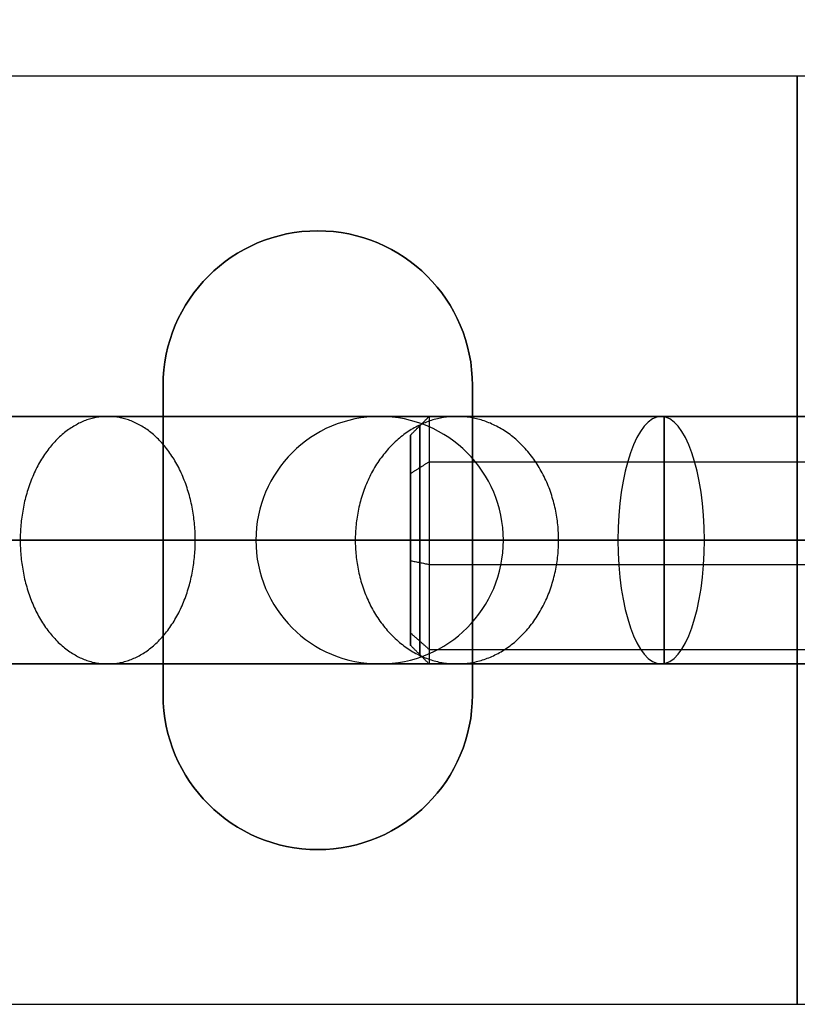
# Model space of a CAD drawing. Header units: millimetres. Extents: x -232 to 244, y -194 to 282.
# Tile 34 of 43: x 32 to 44, y 35 to 51. Entities that reach past the tile are written whole.
import ezdxf

# ---------------------------------------------------------------- set-up
doc = ezdxf.new("R2010")
doc.units = ezdxf.units.MM
for name, color, linetype, true_color in [('BOMBILLA', 7, 'Continuous', 0xfff700), ('COTA', 252, 'Continuous', 0x696969), ('NEGRO', 7, 'Continuous', 0x171717), ('PANTALLA', 7, 'Continuous', 0xffffff), ('SUJECIÓN', 7, 'Continuous', 0xc8c8c8)]:
    doc.layers.add(name, color=color, linetype=linetype, true_color=true_color)

# ---------------------------------------------------------------- blocks, each defined once
blk = doc.blocks.new('DOME M 29917')
at = {"layer": 'BOMBILLA', "extrusion": (-0.014169, 0.999888, 0.004809)}
blk.add_arc((0.601, -1126.139, -47.614), 24.059, 142.4942, 269.9961, dxfattribs=at)
at = {"layer": 'NEGRO', "extrusion": (0, 0, -1)}
for centre, radius, start, end in [((0, -42.5, 1143.349), 208.2, 67.15077, 247.15077), ((0, -42.5, 1137.349), 212.2, 90, 180), ((0, -42.5, 1142.349), 212.2, 90, 180), ((0, -42.5, 1143.349), 211, 90, 180), ((0, -42.5, 1137.349), 211, 90, 180), ((0, -42.5, 1145.349), 211, 90, 180), ((0, -42.5, 1139.349), 211, 90, 180), ((0, -42.5, 1141.349), 210.5, 360, 180), ((0, -42.5, 1137.349), 207.2, 90, 180), ((0, -42.5, 1143.349), 207.2, 90, 180), ((0, -42.5, 1139.349), 207.2, 90, 180), ((0, -42.5, 1145.349), 207.2, 90, 180), ((0, -42.5, 1137.349), 206, 90, 180), ((0, -42.5, 1142.349), 206, 90, 180), ((0, -42.5, 1143.349), 208.2, 247.15077, 67.15077), ((0, -42.5), 42.5, 90, 270), ((0, -42.5, 33), 42.5, 90, 270), ((0, -42.5, 16.5), 42.5, 90, 270), ((0, -42.5, 33), 41.5, 90, 270), ((0, -42.5), 41.5, 90, 270), ((0, -42.5, 16.5), 41.5, 90, 270), ((0, -42.5, 1141.349), 210.5, 180, 0), ((0, -42.5, 1137.349), 206, 180.1, 270), ((0, -42.5, 1142.349), 206, 180.1, 270), ((0, -42.5, 1145.349), 207.2, 180.1, 270), ((0, -42.5, 1139.349), 207.2, 180.1, 270), ((0, -42.5, 1137.349), 211, 180.1, 270), ((0, -42.5, 1143.349), 211, 180.1, 270), ((0, -42.5, 1139.349), 211, 180.1, 270), ((0, -42.5, 1145.349), 211, 180.1, 270), ((0, -42.5, 1142.349), 212.2, 180.1, 270)]:
    blk.add_arc(centre, radius, start, end, dxfattribs=at)
at = {"layer": 'NEGRO'}
for centre, radius, start, end in [((0, -42.5, -1147.349), 212.2, 0, 90), ((0, -42.5, -1147.349), 211, 0, 90), ((0, -42.5, -1141.349), 211, 0, 90), ((0, -42.5, -1143.349), 210.5, 292.84923, 112.84923), ((0, -42.5, -1141.349), 208.2, 0, 180), ((0, -42.5, -1141.349), 207.2, 0, 90), ((0, -42.5, -1147.349), 207.2, 0, 90), ((0, -42.5, -1147.349), 206, 0, 90), ((0, -42.5, -1143.349), 210.5, 112.84923, 292.84923), ((0, -42.5, -34), 40.5, 270, 90), ((0, -42.5, -35), 40.5, 270, 90), ((30, -42.5, -1074.284), 2, 0, 180), ((30, -42.5, -1026.284), 2, 0, 180), ((30, -42.5, -1050.284), 2, 0, 180), ((0, -42.5, -1141.349), 208.2, 180, 0), ((30, -42.5, -1026.284), 2, 180, 360), ((30, -42.5, -1074.284), 2, 180, 360), ((30, -42.5, -1050.284), 2, 180, 360), ((0, -42.5, -1147.349), 206, 270, 359.9), ((0, -42.5, -1143.349), 207.2, 270, 359.9), ((0, -42.5, -1147.349), 207.2, 270, 359.9), ((0, -42.5, -1137.349), 207.2, 270, 359.9), ((0, -42.5, -1141.349), 207.2, 270, 359.9), ((0, -42.5, -1141.349), 211, 270, 359.9), ((0, -42.5, -1147.349), 211, 270, 359.9), ((0, -42.5, -1137.349), 212.2, 270, 359.9), ((0, -42.5, -1147.349), 212.2, 270, 359.9)]:
    blk.add_arc(centre, radius, start, end, dxfattribs=at)
at = {"layer": 'NEGRO', "extrusion": (-0.93675, -6.16431e-17, 0.35)}
blk.add_arc((42.5, -1000.386, -410.659), 2, 90, 270, dxfattribs=at)
at = {"layer": 'NEGRO', "extrusion": (-1, 0, 0)}
blk.add_arc((42.5, -10, -30.8), 2, 180, 0, dxfattribs=at)
at = {"layer": 'NEGRO', "extrusion": (1, 0, 0)}
for centre, radius, start, end in [((-42.5, -10, 30.8), 2, 0, 180), ((-42.5, -10, 34.6), 2, 180, 360), ((-42.5, -10, 34.6), 2, 0, 180), ((-42.5, -10, 30.65), 1.85, 180, 360), ((-42.5, -10, 30.65), 1.85, 0, 180), ((-42.5, -10, 30.5), 1.7, 180, 0), ((-42.5, -10, 30.5), 1.7, 360, 180)]:
    blk.add_arc(centre, radius, start, end, dxfattribs=at)
at = {"layer": 'NEGRO', "extrusion": (0, -1, 0)}
for centre, radius, start, end in [((0, -1180.054, 42.5), 54, 279.9672, 0), ((15, -1026.284, 42.5), 13, 0, 90), ((37, -1074.284, 42.5), 9, 180, 249.5127), ((23, -1111.754, 42.5), 31, 0, 69.5127)]:
    blk.add_arc(centre, radius, start, end, dxfattribs=at)
at = {"layer": 'NEGRO', "extrusion": (0, 1, 0)}
for centre, radius, start, end in [((0, -1180.054, -42.5), 58, 180, 260.03282), ((-15, -1026.284, -42.5), 17, 90, 180), ((-37, -1074.284, -42.5), 5, 290.4873, 0), ((-23, -1111.754, -42.5), 35, 110.4873, 180)]:
    blk.add_arc(centre, radius, start, end, dxfattribs=at)
at = {"layer": 'NEGRO', "extrusion": (-0.93675, -5.95668e-17, 0.35)}
blk.add_arc((42.5, -1000.386, -410.659), 2, 270, 90, dxfattribs=at)
at = {"layer": 'NEGRO'}
for points, weights in [([(0, -84.414, -34.414), (83.828, -84.414, -34.414), (83.828, -0.586, -34.414), (0, -0.586, -34.414)], [0.816490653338, 0.272163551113, 0.272163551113, 0.816490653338]), ([(0, -83.707, -33.707), (82.414, -83.707, -33.707), (82.414, -1.293, -33.707), (0, -1.293, -33.707)], [0.816490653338, 0.272163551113, 0.272163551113, 0.816490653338]), ([(9.693, -40.5, -1235.209), (37.709, -40.5, -1230.285), (56, -40.5, -1208.5), (56, -40.5, -1180.054)], [1, 0.843906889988, 0.843906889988, 1]), ([(30, -40.5, -1026.284), (30, -40.5, -1017.498), (23.787, -40.5, -1011.284), (15, -40.5, -1011.284)], [0.999999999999, 0.804737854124, 0.804737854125, 1]), ([(34.55, -40.5, -1080.842), (31.721, -40.5, -1079.785), (30, -40.5, -1077.304), (30, -40.5, -1074.284)], [1, 0.881055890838, 0.881055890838, 1]), ([(56, -40.5, -1111.754), (56, -40.5, -1097.519), (47.885, -40.5, -1085.824), (34.55, -40.5, -1080.842)], [1, 0.881055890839, 0.881055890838, 0.999999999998]), ([(9.693, -44.5, -1235.209), (37.709, -44.5, -1230.285), (56, -44.5, -1208.5), (56, -44.5, -1180.054)], [1, 0.843906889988, 0.843906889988, 1]), ([(30, -44.5, -1026.284), (30, -44.5, -1017.498), (23.787, -44.5, -1011.284), (15, -44.5, -1011.284)], [1, 0.804737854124, 0.804737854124, 1]), ([(34.55, -44.5, -1080.842), (31.721, -44.5, -1079.785), (30, -44.5, -1077.304), (30, -44.5, -1074.284)], [0.999999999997, 0.881055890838, 0.88105589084, 1]), ([(56, -44.5, -1111.754), (56, -44.5, -1097.519), (47.885, -44.5, -1085.824), (34.55, -44.5, -1080.842)], [1, 0.881055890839, 0.881055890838, 0.999999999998])]:
    blk.add_rational_spline(points, weights, degree=3, dxfattribs=at)
for points, weights in [([(27.021, -42.5, -1014.264), (27.021, -41.318, -1014.264), (26.428, -40.5, -1014.857), (25.607, -40.5, -1015.678), (24.785, -40.5, -1016.499), (24.192, -41.318, -1017.092), (24.192, -42.5, -1017.092)], [0.81891199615, 0.667089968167, 0.678637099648, 0.853553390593, 0.678637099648, 0.667089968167, 0.81891199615]), ([(32.892, -42.5, -1077.135), (32.892, -41.318, -1077.135), (32.203, -40.5, -1077.613), (31.249, -40.5, -1078.275), (30.295, -40.5, -1078.937), (29.606, -41.318, -1079.415), (29.606, -42.5, -1079.415)], [0.873827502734, 0.711824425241, 0.724145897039, 0.910791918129, 0.724145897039, 0.711824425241, 0.873827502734]), ([(24.192, -42.5, -1017.092), (24.192, -43.682, -1017.092), (24.785, -44.5, -1016.499), (25.607, -44.5, -1015.678), (26.428, -44.5, -1014.857), (27.021, -43.682, -1014.264), (27.021, -42.5, -1014.264)], [0.81891199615, 0.667089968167, 0.678637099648, 0.853553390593, 0.678637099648, 0.667089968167, 0.81891199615]), ([(29.606, -42.5, -1079.415), (29.606, -43.682, -1079.415), (30.295, -44.5, -1078.937), (31.249, -44.5, -1078.275), (32.203, -44.5, -1077.613), (32.892, -43.682, -1077.135), (32.892, -42.5, -1077.135)], [0.873827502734, 0.711824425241, 0.724145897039, 0.910791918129, 0.724145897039, 0.711824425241, 0.873827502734])]:
    blk.add_rational_spline(points, weights, degree=3, knots=[0.0330076, 0.0330076, 0.0330076, 0.0330076, 0.5, 0.5, 0.5, 0.9669924, 0.9669924, 0.9669924, 0.9669924], dxfattribs=at)
for points in [[(29.61, -40.538, -1074.284), (29.61, -40.538, -1026.284)], [(30.5, -40.8, -10), (30.8, -40.5, -10)], [(30.8, -40.5, -10), (38.4, -40.5, -10)], [(30.5, -44.2, -10), (30.5, -40.8, -10)], [(31.269, -40.954, -1074.284), (31.269, -40.954, -1026.284)], [(30.5, -41.422, -11.314), (30.8, -41.231, -11.546)], [(30.5, -41.422, -8.686), (30.8, -41.231, -8.454)], [(30.8, -41.231, -11.546), (38.4, -41.231, -11.546)], [(30.8, -41.231, -8.454), (38.4, -41.231, -8.454)], [(28.236, -41.557, -1074.284), (28.236, -41.557, -1026.284)], [(5.25, -42.5, -34), (40.5, -42.5, -34)], [(5.25, -42.5, -35), (40.5, -42.5, -35)], [(28, -42.5, -1026.284), (28, -42.5, -1074.284)], [(30.5, -42.5, -11.7), (30.5, -42.5, -8.3)], [(32, -42.5, -1074.284), (32, -42.5, -1026.284)], [(30.5, -42.832, -11.667), (30.8, -42.89, -11.962)], [(30.5, -42.832, -8.333), (30.8, -42.89, -8.038)], [(30.8, -42.89, -11.962), (38.4, -42.89, -11.962)], [(30.8, -42.89, -8.038), (38.4, -42.89, -8.038)], [(28.236, -43.443, -1074.284), (28.236, -43.443, -1026.284)], [(30.5, -43.999, -10.801), (30.8, -44.264, -10.943)], [(30.5, -43.999, -9.199), (30.8, -44.264, -9.057)], [(31.269, -44.046, -1074.284), (31.269, -44.046, -1026.284)], [(30.8, -44.5, -10), (30.5, -44.2, -10)], [(30.8, -44.264, -10.943), (38.4, -44.264, -10.943)], [(30.8, -44.264, -9.057), (38.4, -44.264, -9.057)], [(29.61, -44.462, -1074.284), (29.61, -44.462, -1026.284)], [(38.4, -44.5, -10), (30.8, -44.5, -10)]]:
    blk.add_open_spline(points, degree=1, dxfattribs=at)
at = {"layer": 'PANTALLA', "extrusion": (0.92153, 0.388308, 0)}
for radius in [210.5, 210.5, 208.2, 208.2]:
    blk.add_circle((-39.165, -1143.349, -16.503), radius, dxfattribs=at)
at = {"layer": 'PANTALLA', "extrusion": (0, 1, 0)}
for radius in [210.5, 210.5, 208.2, 208.2]:
    blk.add_circle((0, -1141.349, -42.5), radius, dxfattribs=at)
at = {"layer": 'PANTALLA', "extrusion": (0, 0, -1)}
for radius in [210.5, 210.5, 208.2, 208.2]:
    blk.add_arc((0, -42.5, 1143.349), radius, 337.15077, 157.15077, dxfattribs=at)
at = {"layer": 'PANTALLA'}
for centre, radius, start, end in [((0, -42.5, -1141.349), 210.5, 270, 90), ((0, -42.5, -1141.349), 210.5, 270, 90), ((0, -42.5, -1141.349), 208.2, 270, 90), ((0, -42.5, -1141.349), 208.2, 270, 90), ((0, -42.5, -1143.349), 210.5, 202.84923, 22.84923), ((0, -42.5, -1143.349), 210.5, 202.84923, 22.84923), ((0, -42.5, -1143.349), 208.2, 202.84923, 22.84923), ((0, -42.5, -1143.349), 208.2, 202.84923, 22.84923)]:
    blk.add_arc(centre, radius, start, end, dxfattribs=at)
at = {"layer": 'PANTALLA', "extrusion": (-0.388308, 0.92153, -2.72222e-17)}
for radius in [210.5, 210.5, 208.2, 208.2]:
    blk.add_arc((16.503, -1143.349, -39.165), radius, 0, 180, dxfattribs=at)
at = {"layer": 'PANTALLA', "extrusion": (0.388308, -0.92153, -2.72222e-17)}
for radius in [210.5, 210.5, 208.2, 208.2]:
    blk.add_arc((-16.503, -1143.349, 39.165), radius, 180, 0, dxfattribs=at)
at = {"layer": 'SUJECIÓN', "extrusion": (0, -1, 0)}
for radius in [0.5, 2]:
    blk.add_arc((36.75, -2, 35), radius, 0, 90, dxfattribs=at)
at = {"layer": 'SUJECIÓN'}
for centre, start, end in [((29, -40, -1.5), 0, 180), ((29, -40, -0.75), 0, 180), ((29, -45, -1.5), 180, 270), ((29, -45, -0.75), 180, 270), ((29, -45, -0.75), 270, 0)]:
    blk.add_arc(centre, 2.5, start, end, dxfattribs=at)
at = {"layer": 'SUJECIÓN', "extrusion": (0, 0, -1)}
for centre, start, end in [((-29, -40), 0, 180), ((-29, -45), 270, 0), ((-29, -45, 1.5), 180, 270), ((-29, -45), 180, 270)]:
    blk.add_arc(centre, 2.5, start, end, dxfattribs=at)
at = {"layer": 'SUJECIÓN', "extrusion": (0, 1, 0)}
for radius in [0.5, 2]:
    blk.add_arc((-36.75, -2, -50), radius, 90, 180, dxfattribs=at)
at = {"layer": 'SUJECIÓN'}
for points in [[(36.75, -35, -1.5), (-36.75, -35, -1.5)], [(36.75, -35), (-36.75, -35)], [(36.75, -35, -1.5), (36.75, -50, -1.5)], [(36.75, -50), (36.75, -35)], [(29, -37.5, -1.5), (29, -37.5)], [(26.921, -38.611, -1.5), (26.921, -38.611)], [(31.079, -38.611, -1.5), (31.079, -38.611)], [(26.5, -40, -1.5), (26.5, -45, -1.5)], [(26.5, -45), (26.5, -40)], [(26.5, -40), (26.5, -40, -1.5)], [(26.5, -40, -0.75), (26.5, -45, -0.75)], [(31.5, -40, -1.5), (31.5, -40)], [(31.5, -40), (31.5, -45)], [(31.5, -45, -1.5), (31.5, -40, -1.5)], [(31.5, -40, -0.75), (31.5, -45, -0.75)], [(4, -42.5, -1.5), (26.5, -42.5, -1.5)], [(4, -42.5), (26.5, -42.5)], [(26.5, -42.5, -1.5), (26.5, -42.5)], [(31.5, -42.5, -1.5), (31.5, -42.5)], [(31.5, -42.5, -1.5), (36.75, -42.5, -1.5)], [(31.5, -42.5), (36.75, -42.5)], [(26.5, -45, -1.5), (26.5, -45)], [(31.5, -45), (31.5, -45, -1.5)], [(27.067, -46.586, -1.5), (27.067, -46.586)], [(30.933, -46.586, -1.5), (30.933, -46.586)], [(29, -47.5, -1.5), (29, -47.5)], [(-36.75, -50, -1.5), (36.75, -50, -1.5)], [(-36.75, -50), (36.75, -50)]]:
    blk.add_open_spline(points, degree=1, dxfattribs=at)

msp = doc.modelspace()

# ---------------------------------------------------------------- block references
at = {"layer": 'COTA'}
msp.add_blockref('DOME M 29917', (7.393, 85, 1476.277), dxfattribs=at)

doc.saveas('drawing.dxf')
